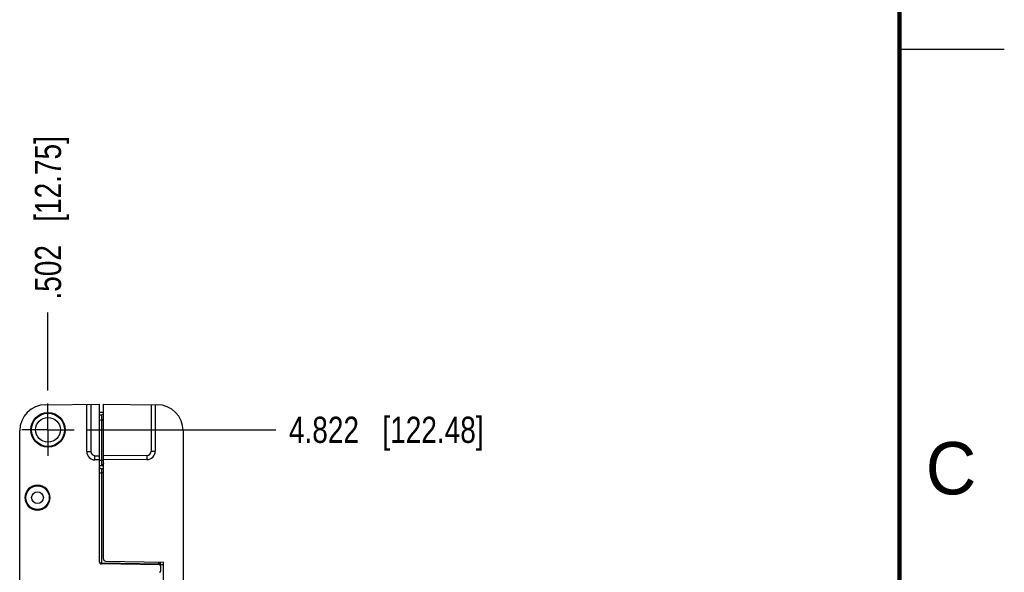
# Model space of a CAD drawing. Header units: inches. Extents: x 0 to 22, y 0 to 17.
# Tile 34 of 35: x 17.3 to 22, y 10.3 to 12.9. Entities that reach past the tile are written whole.
import ezdxf

# ---------------------------------------------------------------- set-up
doc = ezdxf.new("R2010")
doc.units = ezdxf.units.IN
doc.header["$LTSCALE"] = 1.21
doc.header["$MEASUREMENT"] = 0
doc.linetypes.add('CENTER', pattern=[0.6, 0.375, -0.075, 0.075, -0.075])
doc.layers.get('0').update_dxf_attribs({"linetype": 'CONTINUOUS'})
doc.layers.add('02___PRT_ALL_AXES', color=7, linetype='CONTINUOUS')
doc.layers.add('DIMENSIONS', color=7, linetype='CONTINUOUS')
doc.styles.get("Standard").update_dxf_attribs({"font": 'txt', "width": 0.8})
doc.styles.add('TEXTSTYLE_2', font='txt')
doc.dimstyles.new('DIMSTYLE_2', dxfattribs={"dimtxt": 0.125, "dimasz": 0.18, "dimexe": 0.18, "dimexo": 0.0625, "dimgap": 0.09, "dimtad": 0, "dimtih": 1, "dimtoh": 1, "dimdec": 3, "dimzin": 4, "dimdsep": 46, "dimtxsty": 'STANDARD', "dimblk": '_FILLED', "dimblk1": '_FILLED', "dimblk2": '_FILLED', "dimcen": 0.09, "dimadec": 0, "dimazin": 0, "dimtp": 0.01, "dimtm": 0.01, "dimtfac": 1, "dimtdec": 3, "dimtofl": 0, "dimtmove": 0, "dimatfit": 3, "dimldrblk": '_FILLED', "dimfxl": 1, "dimtolj": 1, "dimtzin": 4, "dimarcsym": 0})

# ---------------------------------------------------------------- blocks, each defined once
blk = doc.blocks.new('*D20')
at = {"layer": 'DIMENSIONS', "color": 2, "linetype": 'CONTINUOUS'}
blk.add_line((17.623, 10.9335), (18.5229, 10.9335), dxfattribs=at)
at = {"layer": 'DIMENSIONS', "color": 2, "linetype": 'CONTINUOUS', "insert": (18.5854, 10.996), "char_height": 0.125, "width": 1.425, "attachment_point": 1, "line_spacing_factor": 0.9}
blk.add_mtext('4.822{\\Ftxt.shx;\\W1.000000;\\H0.125000; }[122.48]', dxfattribs=at)
blk = doc.blocks.new('_FILLED')
at = {"color": 0, "linetype": 'BYBLOCK'}
blk.add_solid([(0, 0), (-1, 0.174), (-1, -0.174)], dxfattribs=at)
blk = doc.blocks.new('*D22')
at = {"layer": 'DIMENSIONS', "color": 2, "linetype": 'CONTINUOUS'}
blk.add_line((17.4354, 11.1211), (17.4354, 11.493), dxfattribs=at)
at = {"layer": 'DIMENSIONS', "color": 2, "linetype": 'CONTINUOUS', "insert": (17.3729, 11.5555), "char_height": 0.125, "width": 1.225, "attachment_point": 1, "rotation": 90, "line_spacing_factor": 0.9}
blk.add_mtext('.502{\\Ftxt.shx;\\W1.000000;\\H0.125000; }[12.75]', dxfattribs=at)

msp = doc.modelspace()

# ---------------------------------------------------------------- linework, layer by layer
at = {"color": 2, "linetype": 'CONTINUOUS'}
msp.add_line((22, 12.75), (21.5, 12.75), dxfattribs=at)
at = {"color": 7, "linetype": 'CONTINUOUS'}
for p, q in [((17.4243, 11.0533), (17.6804, 11.0555)), ((17.6204, 10.8299), (17.6204, 11.055)), ((17.6804, 11.0555), (17.6804, 10.3029)), ((17.7004, 10.3169), (17.7004, 11.0555)), ((17.7004, 11.0555), (17.9565, 11.0533)), ((17.9474, 11.0534), (17.9474, 10.8314)), ((17.6804, 11.0185), (17.7004, 11.0185)), ((17.6804, 11.0052), (17.6905, 11.0054)), ((17.3004, 6.1168), (17.3004, 10.9283)), ((18.0804, 10.9283), (18.0804, 6.1168)), ((17.6804, 10.7895), (17.6597, 10.7899)), ((17.6805, 10.7629), (17.7004, 10.7625)), ((17.9077, 10.7914), (17.7004, 10.7895)), ((17.7004, 10.7473), (17.6902, 10.7475)), ((17.3416, 10.6495), (17.341, 10.6495)), ((17.4297, 10.6495), (17.4291, 10.6495)), ((17.341, 10.5695), (17.3416, 10.5695)), ((17.4291, 10.5695), (17.4297, 10.5695)), ((17.9674, 10.2881), (17.6902, 10.2929)), ((17.7102, 10.3069), (17.9874, 10.302)), ((17.9724, 10.288), (17.9724, 10.3023)), ((17.9874, 6.743), (17.9874, 10.302)), ((17.9724, 10.2831), (17.9724, 10.2578))]:
    msp.add_line(p, q, dxfattribs=at)
at = {"color": 9, "linetype": 'CONTINUOUS'}
for p, q in [((17.6402, 11.0552), (17.6402, 10.8299)), ((17.9275, 11.0535), (17.9275, 10.8314)), ((17.6905, 11.0054), (17.6905, 10.9804)), ((17.6804, 10.9802), (17.6905, 10.9804)), ((17.6905, 10.9804), (17.6905, 10.7877)), ((17.6905, 10.9804), (17.7004, 10.9804)), ((17.6204, 10.8299), (17.6402, 10.8299)), ((17.6597, 10.7899), (17.6598, 10.8099)), ((17.6598, 10.8099), (17.6804, 10.8095)), ((17.9077, 10.8114), (17.7004, 10.8095)), ((17.9077, 10.8114), (17.9077, 10.7914)), ((17.9275, 10.8314), (17.9474, 10.8314)), ((17.6804, 10.7879), (17.6905, 10.7877)), ((17.6905, 10.7877), (17.7004, 10.7877)), ((17.6905, 10.7877), (17.6905, 10.7627)), ((17.6954, 10.7652), (17.6937, 10.7638)), ((17.6964, 10.7661), (17.6954, 10.7652)), ((17.6804, 10.7275), (17.6902, 10.7275)), ((17.6902, 10.7475), (17.6902, 10.7275)), ((17.6902, 10.7275), (17.6902, 10.2979)), ((17.7004, 10.7273), (17.6902, 10.7275)), ((17.6902, 10.2979), (17.9625, 10.2932)), ((17.9625, 10.3025), (17.9625, 10.2932)), ((17.9625, 10.2932), (17.9675, 10.2931)), ((17.9675, 10.2931), (17.9711, 10.293)), ((17.9711, 10.293), (17.9724, 10.2929)), ((17.9708, 10.2905), (17.9683, 10.2885)), ((17.9874, 10.289), (17.9724, 10.289))]:
    msp.add_line(p, q, dxfattribs=at)
at = {"color": 7, "linetype": 'CONTINUOUS', "const_width": 0.02}
msp.add_lwpolyline([(21.5, 0.5), (21.5, 16.5)], dxfattribs=at)
at = {"color": 7, "linetype": 'CONTINUOUS'}
for centre, radius in [((17.4354, 10.9335), 0.0823), ((17.4354, 10.9335), 0.079), ((17.4354, 10.9335), 0.0591), ((17.3854, 10.6095), 0.056), ((17.3854, 10.6095), 0.028)]:
    msp.add_circle(centre, radius, dxfattribs=at)
for centre, radius, start, end in [((17.4254, 10.9283), 0.125, 90.5, 180), ((17.9554, 10.9283), 0.125, 0, 89.5), ((17.6904, 11.0154), 0.01, 271, 359.9998), ((17.6604, 10.8299), 0.04, 180, 269), ((17.9074, 10.8314), 0.04, 270.5, 360), ((17.6904, 10.7575), 0.01, 179.9988, 269), ((17.3854, 10.6095), 0.0597, 42.0587, 137.9413), ((17.3854, 10.6095), 0.0593, 42.4453, 137.5547), ((17.3854, 10.6095), 0.06, 137.6069, 222.3931), ((17.3854, 10.6095), 0.06, 317.6069, 42.3931), ((17.3854, 10.6095), 0.0597, 222.0587, 317.9413), ((17.3854, 10.6095), 0.0593, 222.4453, 317.5547), ((17.6904, 10.3029), 0.01, 180, 269), ((17.7104, 10.3169), 0.01, 180, 269), ((17.9674, 10.2831), 0.005, 0, 89), ((17.9674, 10.2578), 0.005, 271, 360)]:
    msp.add_arc(centre, radius, start, end, dxfattribs=at)
at = {"color": 9, "linetype": 'CONTINUOUS'}
for centre, radius, start, end in [((17.6602, 10.8299), 0.02, 180.0001, 268.9999), ((17.9075, 10.8314), 0.02, 270.5018, 359.9982), ((18.2095, 10.2888), 0.247, 178.9783, 179.558)]:
    msp.add_arc(centre, radius, start, end, dxfattribs=at)
for points, knots in [([(17.6937, 10.7638), (17.6932, 10.7635), (17.6922, 10.7629), (17.6911, 10.7627), (17.6905, 10.7627)], [0, 0, 0, 0, 0.528816, 1, 1, 1, 1]), ([(17.7004, 10.7724), (17.7004, 10.7721), (17.7003, 10.7716), (17.7, 10.7709), (17.6995, 10.7701), (17.6988, 10.769), (17.6978, 10.7677), (17.6969, 10.7666), (17.6964, 10.7661)], [0, 0, 0, 0, 0.093833, 0.200687, 0.319981, 0.448855, 0.723234, 1, 1, 1, 1]), ([(17.6804, 10.3029), (17.6804, 10.3026), (17.6805, 10.302), (17.681, 10.3011), (17.6819, 10.3002), (17.6831, 10.2995), (17.6846, 10.2988), (17.6863, 10.2983), (17.6882, 10.298), (17.6895, 10.2979), (17.6902, 10.2979)], [0, 0, 0, 0, 0.077965, 0.164006, 0.263651, 0.380162, 0.514161, 0.665158, 0.829603, 1, 1, 1, 1])]:
    msp.add_open_spline(points, degree=3, knots=knots, dxfattribs=at)
at = {"color": 7, "linetype": 'CONTINUOUS'}
msp.add_open_spline([(17.9724, 10.2929), (17.9724, 10.2927), (17.9723, 10.2923), (17.972, 10.2917), (17.9715, 10.2911), (17.9711, 10.2907), (17.9708, 10.2905)], degree=3, knots=[0, 0, 0, 0, 0.19255, 0.427548, 0.697823, 1, 1, 1, 1], dxfattribs=at)
at = {"layer": '02___PRT_ALL_AXES', "color": 7, "linetype": 'CENTER'}
for q in [(17.4354, 11.0586), (17.3103, 10.9335), (17.4354, 10.8084), (17.5605, 10.9335)]:
    msp.add_line((17.4354, 10.9335), q, dxfattribs=at)

# ---------------------------------------------------------------- texts
at = {"color": 2, "linetype": 'CONTINUOUS', "insert": (21.625, 10.875), "char_height": 0.25, "width": 0.25, "attachment_point": 1, "line_spacing_factor": 0.9, "style": 'TEXTSTYLE_2'}
msp.add_mtext('C', dxfattribs=at)

# ---------------------------------------------------------------- dimensions: what is measured, and where the dimension line sits
at = {"layer": 'DIMENSIONS', "color": 2, "linetype": 'CONTINUOUS'}
for feature_location, offset, dtype, origin, picture, middle in [((17.4354, 11.1211), (0, 0.3719), 1, (17.9374, 6.1115), '*D22', (17.4354, 12.168)), ((17.623, 10.9335), (0.8999, 0), 0, (18.0625, 6.1115), '*D20', (19.2979, 10.9335))]:
    dim = msp.add_ordinate_dim(feature_location=feature_location, offset=offset, dtype=dtype, origin=origin, dimstyle='DIMSTYLE_2', dxfattribs=at)
    dim.commit()
    dim.dimension.update_dxf_attribs({"geometry": picture, "text_midpoint": middle})

doc.saveas('drawing.dxf')
